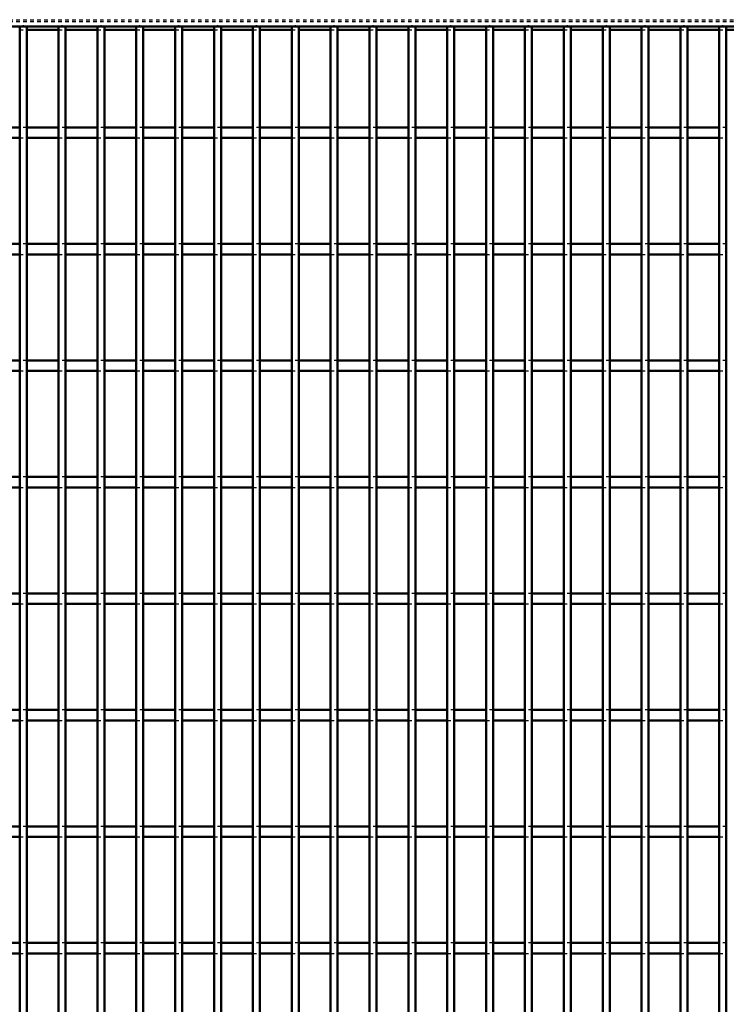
# Model space of a CAD drawing. Header units: millimetres. Extents: x -1015 to 606, y -500 to 954.
# Tile 32 of 36: x -1 to 201, y 217 to 499. Entities that reach past the tile are written whole.
import ezdxf

# ---------------------------------------------------------------- set-up
doc = ezdxf.new("R2010")
doc.units = ezdxf.units.MM
doc.linetypes.add('Dashed', pattern=[2, 1, -1])
for name, color, linetype, lineweight in [('2d ConnectionPoints', 7, 'Continuous', 50), ('AM_0', 7, 'Continuous', 50), ('AM_9', 6, 'Dashed', 25)]:
    doc.layers.add(name, color=color, linetype=linetype, lineweight=lineweight)

# ---------------------------------------------------------------- blocks, each defined once
blk = doc.blocks.new('56_uoerpp81ptu5uojywpl67w0cf________0_in_LPPX423303311311120010003500_4')
at = {"layer": 'AM_0'}
for p, q in [((-1, -497), (-1, 497)), ((1, 497), (-1, 497)), ((1, -497), (1, 497))]:
    blk.add_line(p, q, dxfattribs=at)
blk = doc.blocks.new('57_gvm1mjuqu3cnvbwqwsistt5ks________0_in_LPPX423303311311120010003500_4')
at = {"layer": 'AM_0'}
for p, q in [((10.11, -497), (10.11, 497)), ((12.11, 497), (10.11, 497)), ((12.11, -497), (12.11, 497))]:
    blk.add_line(p, q, dxfattribs=at)
blk = doc.blocks.new('58_kclb6s230ifr5e3gq41ciumvo________0_in_LPPX423303311311120010003500_4')
at = {"layer": 'AM_0'}
for p, q in [((21.22, -497), (21.22, 497)), ((23.22, 497), (21.22, 497)), ((23.22, -497), (23.22, 497))]:
    blk.add_line(p, q, dxfattribs=at)
blk = doc.blocks.new('59_9m8desiyjl9b5u0c3hhc4vgta________0_in_LPPX423303311311120010003500_4')
at = {"layer": 'AM_0'}
for p, q in [((32.33, -497), (32.33, 497)), ((34.33, 497), (32.33, 497)), ((34.33, -497), (34.33, 497))]:
    blk.add_line(p, q, dxfattribs=at)
blk = doc.blocks.new('60_0ws9tdhe1300vcd2jhsuzilxo________0_in_LPPX423303311311120010003500_4')
at = {"layer": 'AM_0'}
for p, q in [((43.44, -497), (43.44, 497)), ((45.44, 497), (43.44, 497)), ((45.44, -497), (45.44, 497))]:
    blk.add_line(p, q, dxfattribs=at)
blk = doc.blocks.new('61_7e2ougf6erd9epxibuwu57p3f________0_in_LPPX423303311311120010003500_4')
at = {"layer": 'AM_0'}
for p, q in [((54.55, -497), (54.55, 497)), ((56.55, 497), (54.55, 497)), ((56.55, -497), (56.55, 497))]:
    blk.add_line(p, q, dxfattribs=at)
blk = doc.blocks.new('62_j7pazp85qiwyb54dxf8vca25g________0_in_LPPX423303311311120010003500_4')
at = {"layer": 'AM_0'}
for p, q in [((65.66, -497), (65.66, 497)), ((67.66, 497), (65.66, 497)), ((67.66, -497), (67.66, 497))]:
    blk.add_line(p, q, dxfattribs=at)
blk = doc.blocks.new('63_m4329cs6i5uls6myivw9y4agn________0_in_LPPX423303311311120010003500_4')
at = {"layer": 'AM_0'}
for p, q in [((76.77, -497), (76.77, 497)), ((78.77, 497), (76.77, 497)), ((78.77, -497), (78.77, 497))]:
    blk.add_line(p, q, dxfattribs=at)
blk = doc.blocks.new('64_u7atix37ni8zf929omebf1moi________0_in_LPPX423303311311120010003500_4')
at = {"layer": 'AM_0'}
for p, q in [((87.88, -497), (87.88, 497)), ((89.88, 497), (87.88, 497)), ((89.88, -497), (89.88, 497))]:
    blk.add_line(p, q, dxfattribs=at)
blk = doc.blocks.new('65_zr0mignyubwktvem1t0wiz1cq________0_in_LPPX423303311311120010003500_4')
at = {"layer": 'AM_0'}
for p, q in [((98.99, -497), (98.99, 497)), ((100.99, 497), (98.99, 497)), ((100.99, -497), (100.99, 497))]:
    blk.add_line(p, q, dxfattribs=at)
blk = doc.blocks.new('66_3dmpc7u2wbqdyy9wiaiymqarm________0_in_LPPX423303311311120010003500_4')
at = {"layer": 'AM_0'}
for p, q in [((110.1, -497), (110.1, 497)), ((112.1, 497), (110.1, 497)), ((112.1, -497), (112.1, 497))]:
    blk.add_line(p, q, dxfattribs=at)
blk = doc.blocks.new('67_rr1tlcxzm94jnszt5ls4ppiva________0_in_LPPX423303311311120010003500_4')
at = {"layer": 'AM_0'}
for p, q in [((121.21, -497), (121.21, 497)), ((123.21, 497), (121.21, 497)), ((123.21, -497), (123.21, 497))]:
    blk.add_line(p, q, dxfattribs=at)
blk = doc.blocks.new('68_kql9dbql59dmrleba5n6et5jm________0_in_LPPX423303311311120010003500_4')
at = {"layer": 'AM_0'}
for p, q in [((132.32, -497), (132.32, 497)), ((134.32, 497), (132.32, 497)), ((134.32, -497), (134.32, 497))]:
    blk.add_line(p, q, dxfattribs=at)
blk = doc.blocks.new('69_80vpjhlj8lkz0ya49frndoopg________0_in_LPPX423303311311120010003500_4')
at = {"layer": 'AM_0'}
for p, q in [((143.43, -497), (143.43, 497)), ((145.43, 497), (143.43, 497)), ((145.43, -497), (145.43, 497))]:
    blk.add_line(p, q, dxfattribs=at)
blk = doc.blocks.new('70_hesecd1q8q2goyt0jhctqt7cl________0_in_LPPX423303311311120010003500_4')
at = {"layer": 'AM_0'}
for p, q in [((154.54, -497), (154.54, 497)), ((156.54, 497), (154.54, 497)), ((156.54, -497), (156.54, 497))]:
    blk.add_line(p, q, dxfattribs=at)
blk = doc.blocks.new('71_36qro5rn18f7br01eiq4wylob________0_in_LPPX423303311311120010003500_4')
at = {"layer": 'AM_0'}
for p, q in [((165.65, -497), (165.65, 497)), ((167.65, 497), (165.65, 497)), ((167.65, -497), (167.65, 497))]:
    blk.add_line(p, q, dxfattribs=at)
blk = doc.blocks.new('72_9myhfhm7tipx94lnsnfmjha6i________0_in_LPPX423303311311120010003500_4')
at = {"layer": 'AM_0'}
for p, q in [((176.76, -497), (176.76, 497)), ((178.76, 497), (176.76, 497)), ((178.76, -497), (178.76, 497))]:
    blk.add_line(p, q, dxfattribs=at)
blk = doc.blocks.new('73_fdzqw3uieacxd76lbepec59bh________0_in_LPPX423303311311120010003500_4')
at = {"layer": 'AM_0'}
for p, q in [((187.87, -497), (187.87, 497)), ((189.87, 497), (187.87, 497)), ((189.87, -497), (189.87, 497))]:
    blk.add_line(p, q, dxfattribs=at)
blk = doc.blocks.new('74_fmniaq85g5sjz2q9opphip6gm________0_in_LPPX423303311311120010003500_4')
at = {"layer": 'AM_0'}
for p, q in [((198.98, -497), (198.98, 497)), ((200.98, 497), (198.98, 497)), ((200.98, -497), (200.98, 497))]:
    blk.add_line(p, q, dxfattribs=at)
blk = doc.blocks.new('110_6h7e8gucwl676vbmudb1dzevf________0_in_LPPX423303311311120010003500_4')
at = {"layer": 'AM_0'}
for p, q in [((-600, 497), (600, 497)), ((1, 496.05), (10.11, 496.05)), ((12.11, 496.05), (21.22, 496.05)), ((23.22, 496.05), (32.33, 496.05)), ((34.33, 496.05), (43.44, 496.05)), ((45.44, 496.05), (54.55, 496.05)), ((56.55, 496.05), (65.66, 496.05)), ((67.66, 496.05), (76.77, 496.05)), ((78.77, 496.05), (87.88, 496.05)), ((89.88, 496.05), (98.99, 496.05)), ((100.99, 496.05), (110.1, 496.05)), ((112.1, 496.05), (121.21, 496.05)), ((123.21, 496.05), (132.32, 496.05)), ((134.32, 496.05), (143.43, 496.05)), ((145.43, 496.05), (154.54, 496.05)), ((156.54, 496.05), (165.65, 496.05)), ((167.65, 496.05), (176.76, 496.05)), ((178.76, 496.05), (187.87, 496.05)), ((189.87, 496.05), (198.98, 496.05)), ((200.98, 496.05), (210.09, 496.05))]:
    blk.add_line(p, q, dxfattribs=at)
at = {"layer": 'AM_9'}
for p, q in [((-600, 498.92), (600, 498.92)), ((-600, 498.4), (600, 498.4)), ((-1, 496.05), (1, 496.05)), ((10.11, 496.05), (12.11, 496.05)), ((21.22, 496.05), (23.22, 496.05)), ((32.33, 496.05), (34.33, 496.05)), ((43.44, 496.05), (45.44, 496.05)), ((54.55, 496.05), (56.55, 496.05)), ((65.66, 496.05), (67.66, 496.05)), ((76.77, 496.05), (78.77, 496.05)), ((87.88, 496.05), (89.88, 496.05)), ((98.99, 496.05), (100.99, 496.05)), ((110.1, 496.05), (112.1, 496.05)), ((121.21, 496.05), (123.21, 496.05)), ((132.32, 496.05), (134.32, 496.05)), ((143.43, 496.05), (145.43, 496.05)), ((154.54, 496.05), (156.54, 496.05)), ((165.65, 496.05), (167.65, 496.05)), ((176.76, 496.05), (178.76, 496.05)), ((187.87, 496.05), (189.87, 496.05)), ((198.98, 496.05), (200.98, 496.05))]:
    blk.add_line(p, q, dxfattribs=at)
blk = doc.blocks.new('132_t5m900pslvsfrv9xqkhnjjhzg________0_in_LPPX423303311311120010003500_4')
at = {"layer": 'AM_0'}
for p, q in [((-1, 234.81), (-10.11, 234.81)), ((-1, 234.81), (-1, 231.81)), ((1, 231.81), (1, 234.81)), ((10.11, 234.81), (1, 234.81)), ((10.11, 234.81), (10.11, 231.81)), ((12.11, 231.81), (12.11, 234.81)), ((21.22, 234.81), (12.11, 234.81)), ((21.22, 234.81), (21.22, 231.81)), ((23.22, 231.81), (23.22, 234.81)), ((32.33, 234.81), (23.22, 234.81)), ((32.33, 234.81), (32.33, 231.81)), ((34.33, 231.81), (34.33, 234.81)), ((43.44, 234.81), (34.33, 234.81)), ((43.44, 234.81), (43.44, 231.81)), ((45.44, 231.81), (45.44, 234.81)), ((54.55, 234.81), (45.44, 234.81)), ((54.55, 234.81), (54.55, 231.81)), ((56.55, 231.81), (56.55, 234.81)), ((65.66, 234.81), (56.55, 234.81)), ((65.66, 234.81), (65.66, 231.81)), ((67.66, 231.81), (67.66, 234.81)), ((76.77, 234.81), (67.66, 234.81)), ((76.77, 234.81), (76.77, 231.81)), ((78.77, 231.81), (78.77, 234.81)), ((87.88, 234.81), (78.77, 234.81)), ((87.88, 234.81), (87.88, 231.81)), ((89.88, 231.81), (89.88, 234.81)), ((98.99, 234.81), (89.88, 234.81)), ((98.99, 234.81), (98.99, 231.81)), ((100.99, 231.81), (100.99, 234.81)), ((110.1, 234.81), (100.99, 234.81)), ((110.1, 234.81), (110.1, 231.81)), ((112.1, 231.81), (112.1, 234.81)), ((121.21, 234.81), (112.1, 234.81)), ((121.21, 234.81), (121.21, 231.81)), ((123.21, 231.81), (123.21, 234.81)), ((132.32, 234.81), (123.21, 234.81)), ((132.32, 234.81), (132.32, 231.81)), ((134.32, 231.81), (134.32, 234.81)), ((143.43, 234.81), (134.32, 234.81)), ((143.43, 234.81), (143.43, 231.81)), ((145.43, 231.81), (145.43, 234.81)), ((154.54, 234.81), (145.43, 234.81)), ((154.54, 234.81), (154.54, 231.81)), ((156.54, 231.81), (156.54, 234.81)), ((165.65, 234.81), (156.54, 234.81)), ((165.65, 234.81), (165.65, 231.81)), ((167.65, 231.81), (167.65, 234.81)), ((176.76, 234.81), (167.65, 234.81)), ((176.76, 234.81), (176.76, 231.81)), ((178.76, 231.81), (178.76, 234.81)), ((187.87, 234.81), (178.76, 234.81)), ((187.87, 234.81), (187.87, 231.81)), ((189.87, 231.81), (189.87, 234.81)), ((198.98, 234.81), (189.87, 234.81)), ((198.98, 234.81), (198.98, 231.81)), ((-1, 231.81), (-10.11, 231.81)), ((10.11, 231.81), (1, 231.81)), ((21.22, 231.81), (12.11, 231.81)), ((32.33, 231.81), (23.22, 231.81)), ((43.44, 231.81), (34.33, 231.81)), ((54.55, 231.81), (45.44, 231.81)), ((65.66, 231.81), (56.55, 231.81)), ((76.77, 231.81), (67.66, 231.81)), ((87.88, 231.81), (78.77, 231.81)), ((98.99, 231.81), (89.88, 231.81)), ((110.1, 231.81), (100.99, 231.81)), ((121.21, 231.81), (112.1, 231.81)), ((132.32, 231.81), (123.21, 231.81)), ((143.43, 231.81), (134.32, 231.81)), ((154.54, 231.81), (145.43, 231.81)), ((165.65, 231.81), (156.54, 231.81)), ((176.76, 231.81), (167.65, 231.81)), ((187.87, 231.81), (178.76, 231.81)), ((198.98, 231.81), (189.87, 231.81))]:
    blk.add_line(p, q, dxfattribs=at)
at = {"layer": 'AM_9'}
for p, q in [((1, 234.81), (-1, 234.81)), ((12.11, 234.81), (10.11, 234.81)), ((23.22, 234.81), (21.22, 234.81)), ((34.33, 234.81), (32.33, 234.81)), ((45.44, 234.81), (43.44, 234.81)), ((56.55, 234.81), (54.55, 234.81)), ((67.66, 234.81), (65.66, 234.81)), ((78.77, 234.81), (76.77, 234.81)), ((89.88, 234.81), (87.88, 234.81)), ((100.99, 234.81), (98.99, 234.81)), ((112.1, 234.81), (110.1, 234.81)), ((123.21, 234.81), (121.21, 234.81)), ((134.32, 234.81), (132.32, 234.81)), ((145.43, 234.81), (143.43, 234.81)), ((156.54, 234.81), (154.54, 234.81)), ((167.65, 234.81), (165.65, 234.81)), ((178.76, 234.81), (176.76, 234.81)), ((189.87, 234.81), (187.87, 234.81)), ((200.98, 234.81), (198.98, 234.81)), ((-1, 231.81), (1, 231.81)), ((10.11, 231.81), (12.11, 231.81)), ((21.22, 231.81), (23.22, 231.81)), ((32.33, 231.81), (34.33, 231.81)), ((43.44, 231.81), (45.44, 231.81)), ((54.55, 231.81), (56.55, 231.81)), ((65.66, 231.81), (67.66, 231.81)), ((76.77, 231.81), (78.77, 231.81)), ((87.88, 231.81), (89.88, 231.81)), ((98.99, 231.81), (100.99, 231.81)), ((110.1, 231.81), (112.1, 231.81)), ((121.21, 231.81), (123.21, 231.81)), ((132.32, 231.81), (134.32, 231.81)), ((143.43, 231.81), (145.43, 231.81)), ((154.54, 231.81), (156.54, 231.81)), ((165.65, 231.81), (167.65, 231.81)), ((176.76, 231.81), (178.76, 231.81)), ((187.87, 231.81), (189.87, 231.81)), ((198.98, 231.81), (200.98, 231.81))]:
    blk.add_line(p, q, dxfattribs=at)
blk = doc.blocks.new('133_om8j1nabhx9o8puc4uatidzwa________0_in_LPPX423303311311120010003500_4')
at = {"layer": 'AM_0'}
for p, q in [((-1, 268.14), (-10.11, 268.14)), ((-1, 268.14), (-1, 265.14)), ((1, 265.14), (1, 268.14)), ((10.11, 268.14), (1, 268.14)), ((10.11, 268.14), (10.11, 265.14)), ((12.11, 265.14), (12.11, 268.14)), ((21.22, 268.14), (12.11, 268.14)), ((21.22, 268.14), (21.22, 265.14)), ((23.22, 265.14), (23.22, 268.14)), ((32.33, 268.14), (23.22, 268.14)), ((32.33, 268.14), (32.33, 265.14)), ((34.33, 265.14), (34.33, 268.14)), ((43.44, 268.14), (34.33, 268.14)), ((43.44, 268.14), (43.44, 265.14)), ((45.44, 265.14), (45.44, 268.14)), ((54.55, 268.14), (45.44, 268.14)), ((54.55, 268.14), (54.55, 265.14)), ((56.55, 265.14), (56.55, 268.14)), ((65.66, 268.14), (56.55, 268.14)), ((65.66, 268.14), (65.66, 265.14)), ((67.66, 265.14), (67.66, 268.14)), ((76.77, 268.14), (67.66, 268.14)), ((76.77, 268.14), (76.77, 265.14)), ((78.77, 265.14), (78.77, 268.14)), ((87.88, 268.14), (78.77, 268.14)), ((87.88, 268.14), (87.88, 265.14)), ((89.88, 265.14), (89.88, 268.14)), ((98.99, 268.14), (89.88, 268.14)), ((98.99, 268.14), (98.99, 265.14)), ((100.99, 265.14), (100.99, 268.14)), ((110.1, 268.14), (100.99, 268.14)), ((110.1, 268.14), (110.1, 265.14)), ((112.1, 265.14), (112.1, 268.14)), ((121.21, 268.14), (112.1, 268.14)), ((121.21, 268.14), (121.21, 265.14)), ((123.21, 265.14), (123.21, 268.14)), ((132.32, 268.14), (123.21, 268.14)), ((132.32, 268.14), (132.32, 265.14)), ((134.32, 265.14), (134.32, 268.14)), ((143.43, 268.14), (134.32, 268.14)), ((143.43, 268.14), (143.43, 265.14)), ((145.43, 265.14), (145.43, 268.14)), ((154.54, 268.14), (145.43, 268.14)), ((154.54, 268.14), (154.54, 265.14)), ((156.54, 265.14), (156.54, 268.14)), ((165.65, 268.14), (156.54, 268.14)), ((165.65, 268.14), (165.65, 265.14)), ((167.65, 265.14), (167.65, 268.14)), ((176.76, 268.14), (167.65, 268.14)), ((176.76, 268.14), (176.76, 265.14)), ((178.76, 265.14), (178.76, 268.14)), ((187.87, 268.14), (178.76, 268.14)), ((187.87, 268.14), (187.87, 265.14)), ((189.87, 265.14), (189.87, 268.14)), ((198.98, 268.14), (189.87, 268.14)), ((198.98, 268.14), (198.98, 265.14)), ((-1, 265.14), (-10.11, 265.14)), ((10.11, 265.14), (1, 265.14)), ((21.22, 265.14), (12.11, 265.14)), ((32.33, 265.14), (23.22, 265.14)), ((43.44, 265.14), (34.33, 265.14)), ((54.55, 265.14), (45.44, 265.14)), ((65.66, 265.14), (56.55, 265.14)), ((76.77, 265.14), (67.66, 265.14)), ((87.88, 265.14), (78.77, 265.14)), ((98.99, 265.14), (89.88, 265.14)), ((110.1, 265.14), (100.99, 265.14)), ((121.21, 265.14), (112.1, 265.14)), ((132.32, 265.14), (123.21, 265.14)), ((143.43, 265.14), (134.32, 265.14)), ((154.54, 265.14), (145.43, 265.14)), ((165.65, 265.14), (156.54, 265.14)), ((176.76, 265.14), (167.65, 265.14)), ((187.87, 265.14), (178.76, 265.14)), ((198.98, 265.14), (189.87, 265.14))]:
    blk.add_line(p, q, dxfattribs=at)
at = {"layer": 'AM_9'}
for p, q in [((1, 268.14), (-1, 268.14)), ((12.11, 268.14), (10.11, 268.14)), ((23.22, 268.14), (21.22, 268.14)), ((34.33, 268.14), (32.33, 268.14)), ((45.44, 268.14), (43.44, 268.14)), ((56.55, 268.14), (54.55, 268.14)), ((67.66, 268.14), (65.66, 268.14)), ((78.77, 268.14), (76.77, 268.14)), ((89.88, 268.14), (87.88, 268.14)), ((100.99, 268.14), (98.99, 268.14)), ((112.1, 268.14), (110.1, 268.14)), ((123.21, 268.14), (121.21, 268.14)), ((134.32, 268.14), (132.32, 268.14)), ((145.43, 268.14), (143.43, 268.14)), ((156.54, 268.14), (154.54, 268.14)), ((167.65, 268.14), (165.65, 268.14)), ((178.76, 268.14), (176.76, 268.14)), ((189.87, 268.14), (187.87, 268.14)), ((200.98, 268.14), (198.98, 268.14)), ((-1, 265.14), (1, 265.14)), ((10.11, 265.14), (12.11, 265.14)), ((21.22, 265.14), (23.22, 265.14)), ((32.33, 265.14), (34.33, 265.14)), ((43.44, 265.14), (45.44, 265.14)), ((54.55, 265.14), (56.55, 265.14)), ((65.66, 265.14), (67.66, 265.14)), ((76.77, 265.14), (78.77, 265.14)), ((87.88, 265.14), (89.88, 265.14)), ((98.99, 265.14), (100.99, 265.14)), ((110.1, 265.14), (112.1, 265.14)), ((121.21, 265.14), (123.21, 265.14)), ((132.32, 265.14), (134.32, 265.14)), ((143.43, 265.14), (145.43, 265.14)), ((154.54, 265.14), (156.54, 265.14)), ((165.65, 265.14), (167.65, 265.14)), ((176.76, 265.14), (178.76, 265.14)), ((187.87, 265.14), (189.87, 265.14)), ((198.98, 265.14), (200.98, 265.14))]:
    blk.add_line(p, q, dxfattribs=at)
blk = doc.blocks.new('134_qv0j9e2ihvjaks4i39dz2uxjb________0_in_LPPX423303311311120010003500_4')
at = {"layer": 'AM_0'}
for p, q in [((-1, 301.47), (-10.11, 301.47)), ((-1, 301.47), (-1, 298.47)), ((1, 298.47), (1, 301.47)), ((10.11, 301.47), (1, 301.47)), ((10.11, 301.47), (10.11, 298.47)), ((12.11, 298.47), (12.11, 301.47)), ((21.22, 301.47), (12.11, 301.47)), ((21.22, 301.47), (21.22, 298.47)), ((23.22, 298.47), (23.22, 301.47)), ((32.33, 301.47), (23.22, 301.47)), ((32.33, 301.47), (32.33, 298.47)), ((34.33, 298.47), (34.33, 301.47)), ((43.44, 301.47), (34.33, 301.47)), ((43.44, 301.47), (43.44, 298.47)), ((45.44, 298.47), (45.44, 301.47)), ((54.55, 301.47), (45.44, 301.47)), ((54.55, 301.47), (54.55, 298.47)), ((56.55, 298.47), (56.55, 301.47)), ((65.66, 301.47), (56.55, 301.47)), ((65.66, 301.47), (65.66, 298.47)), ((67.66, 298.47), (67.66, 301.47)), ((76.77, 301.47), (67.66, 301.47)), ((76.77, 301.47), (76.77, 298.47)), ((78.77, 298.47), (78.77, 301.47)), ((87.88, 301.47), (78.77, 301.47)), ((87.88, 301.47), (87.88, 298.47)), ((89.88, 298.47), (89.88, 301.47)), ((98.99, 301.47), (89.88, 301.47)), ((98.99, 301.47), (98.99, 298.47)), ((100.99, 298.47), (100.99, 301.47)), ((110.1, 301.47), (100.99, 301.47)), ((110.1, 301.47), (110.1, 298.47)), ((112.1, 298.47), (112.1, 301.47)), ((121.21, 301.47), (112.1, 301.47)), ((121.21, 301.47), (121.21, 298.47)), ((123.21, 298.47), (123.21, 301.47)), ((132.32, 301.47), (123.21, 301.47)), ((132.32, 301.47), (132.32, 298.47)), ((134.32, 298.47), (134.32, 301.47)), ((143.43, 301.47), (134.32, 301.47)), ((143.43, 301.47), (143.43, 298.47)), ((145.43, 298.47), (145.43, 301.47)), ((154.54, 301.47), (145.43, 301.47)), ((154.54, 301.47), (154.54, 298.47)), ((156.54, 298.47), (156.54, 301.47)), ((165.65, 301.47), (156.54, 301.47)), ((165.65, 301.47), (165.65, 298.47)), ((167.65, 298.47), (167.65, 301.47)), ((176.76, 301.47), (167.65, 301.47)), ((176.76, 301.47), (176.76, 298.47)), ((178.76, 298.47), (178.76, 301.47)), ((187.87, 301.47), (178.76, 301.47)), ((187.87, 301.47), (187.87, 298.47)), ((189.87, 298.47), (189.87, 301.47)), ((198.98, 301.47), (189.87, 301.47)), ((198.98, 301.47), (198.98, 298.47)), ((-1, 298.47), (-10.11, 298.47)), ((10.11, 298.47), (1, 298.47)), ((21.22, 298.47), (12.11, 298.47)), ((32.33, 298.47), (23.22, 298.47)), ((43.44, 298.47), (34.33, 298.47)), ((54.55, 298.47), (45.44, 298.47)), ((65.66, 298.47), (56.55, 298.47)), ((76.77, 298.47), (67.66, 298.47)), ((87.88, 298.47), (78.77, 298.47)), ((98.99, 298.47), (89.88, 298.47)), ((110.1, 298.47), (100.99, 298.47)), ((121.21, 298.47), (112.1, 298.47)), ((132.32, 298.47), (123.21, 298.47)), ((143.43, 298.47), (134.32, 298.47)), ((154.54, 298.47), (145.43, 298.47)), ((165.65, 298.47), (156.54, 298.47)), ((176.76, 298.47), (167.65, 298.47)), ((187.87, 298.47), (178.76, 298.47)), ((198.98, 298.47), (189.87, 298.47))]:
    blk.add_line(p, q, dxfattribs=at)
at = {"layer": 'AM_9'}
for p, q in [((1, 301.47), (-1, 301.47)), ((12.11, 301.47), (10.11, 301.47)), ((23.22, 301.47), (21.22, 301.47)), ((34.33, 301.47), (32.33, 301.47)), ((45.44, 301.47), (43.44, 301.47)), ((56.55, 301.47), (54.55, 301.47)), ((67.66, 301.47), (65.66, 301.47)), ((78.77, 301.47), (76.77, 301.47)), ((89.88, 301.47), (87.88, 301.47)), ((100.99, 301.47), (98.99, 301.47)), ((112.1, 301.47), (110.1, 301.47)), ((123.21, 301.47), (121.21, 301.47)), ((134.32, 301.47), (132.32, 301.47)), ((145.43, 301.47), (143.43, 301.47)), ((156.54, 301.47), (154.54, 301.47)), ((167.65, 301.47), (165.65, 301.47)), ((178.76, 301.47), (176.76, 301.47)), ((189.87, 301.47), (187.87, 301.47)), ((200.98, 301.47), (198.98, 301.47)), ((-1, 298.47), (1, 298.47)), ((10.11, 298.47), (12.11, 298.47)), ((21.22, 298.47), (23.22, 298.47)), ((32.33, 298.47), (34.33, 298.47)), ((43.44, 298.47), (45.44, 298.47)), ((54.55, 298.47), (56.55, 298.47)), ((65.66, 298.47), (67.66, 298.47)), ((76.77, 298.47), (78.77, 298.47)), ((87.88, 298.47), (89.88, 298.47)), ((98.99, 298.47), (100.99, 298.47)), ((110.1, 298.47), (112.1, 298.47)), ((121.21, 298.47), (123.21, 298.47)), ((132.32, 298.47), (134.32, 298.47)), ((143.43, 298.47), (145.43, 298.47)), ((154.54, 298.47), (156.54, 298.47)), ((165.65, 298.47), (167.65, 298.47)), ((176.76, 298.47), (178.76, 298.47)), ((187.87, 298.47), (189.87, 298.47)), ((198.98, 298.47), (200.98, 298.47))]:
    blk.add_line(p, q, dxfattribs=at)
blk = doc.blocks.new('135_swulagx0fw6vh5uwmspuscnsm________0_in_LPPX423303311311120010003500_4')
at = {"layer": 'AM_0'}
for p, q in [((-1, 334.8), (-10.11, 334.8)), ((-1, 334.8), (-1, 331.8)), ((1, 331.8), (1, 334.8)), ((10.11, 334.8), (1, 334.8)), ((10.11, 334.8), (10.11, 331.8)), ((12.11, 331.8), (12.11, 334.8)), ((21.22, 334.8), (12.11, 334.8)), ((21.22, 334.8), (21.22, 331.8)), ((23.22, 331.8), (23.22, 334.8)), ((32.33, 334.8), (23.22, 334.8)), ((32.33, 334.8), (32.33, 331.8)), ((34.33, 331.8), (34.33, 334.8)), ((43.44, 334.8), (34.33, 334.8)), ((43.44, 334.8), (43.44, 331.8)), ((45.44, 331.8), (45.44, 334.8)), ((54.55, 334.8), (45.44, 334.8)), ((54.55, 334.8), (54.55, 331.8)), ((56.55, 331.8), (56.55, 334.8)), ((65.66, 334.8), (56.55, 334.8)), ((65.66, 334.8), (65.66, 331.8)), ((67.66, 331.8), (67.66, 334.8)), ((76.77, 334.8), (67.66, 334.8)), ((76.77, 334.8), (76.77, 331.8)), ((78.77, 331.8), (78.77, 334.8)), ((87.88, 334.8), (78.77, 334.8)), ((87.88, 334.8), (87.88, 331.8)), ((89.88, 331.8), (89.88, 334.8)), ((98.99, 334.8), (89.88, 334.8)), ((98.99, 334.8), (98.99, 331.8)), ((100.99, 331.8), (100.99, 334.8)), ((110.1, 334.8), (100.99, 334.8)), ((110.1, 334.8), (110.1, 331.8)), ((112.1, 331.8), (112.1, 334.8)), ((121.21, 334.8), (112.1, 334.8)), ((121.21, 334.8), (121.21, 331.8)), ((123.21, 331.8), (123.21, 334.8)), ((132.32, 334.8), (123.21, 334.8)), ((132.32, 334.8), (132.32, 331.8)), ((134.32, 331.8), (134.32, 334.8)), ((143.43, 334.8), (134.32, 334.8)), ((143.43, 334.8), (143.43, 331.8)), ((145.43, 331.8), (145.43, 334.8)), ((154.54, 334.8), (145.43, 334.8)), ((154.54, 334.8), (154.54, 331.8)), ((156.54, 331.8), (156.54, 334.8)), ((165.65, 334.8), (156.54, 334.8)), ((165.65, 334.8), (165.65, 331.8)), ((167.65, 331.8), (167.65, 334.8)), ((176.76, 334.8), (167.65, 334.8)), ((176.76, 334.8), (176.76, 331.8)), ((178.76, 331.8), (178.76, 334.8)), ((187.87, 334.8), (178.76, 334.8)), ((187.87, 334.8), (187.87, 331.8)), ((189.87, 331.8), (189.87, 334.8)), ((198.98, 334.8), (189.87, 334.8)), ((198.98, 334.8), (198.98, 331.8)), ((-1, 331.8), (-10.11, 331.8)), ((10.11, 331.8), (1, 331.8)), ((21.22, 331.8), (12.11, 331.8)), ((32.33, 331.8), (23.22, 331.8)), ((43.44, 331.8), (34.33, 331.8)), ((54.55, 331.8), (45.44, 331.8)), ((65.66, 331.8), (56.55, 331.8)), ((76.77, 331.8), (67.66, 331.8)), ((87.88, 331.8), (78.77, 331.8)), ((98.99, 331.8), (89.88, 331.8)), ((110.1, 331.8), (100.99, 331.8)), ((121.21, 331.8), (112.1, 331.8)), ((132.32, 331.8), (123.21, 331.8)), ((143.43, 331.8), (134.32, 331.8)), ((154.54, 331.8), (145.43, 331.8)), ((165.65, 331.8), (156.54, 331.8)), ((176.76, 331.8), (167.65, 331.8)), ((187.87, 331.8), (178.76, 331.8)), ((198.98, 331.8), (189.87, 331.8))]:
    blk.add_line(p, q, dxfattribs=at)
at = {"layer": 'AM_9'}
for p, q in [((1, 334.8), (-1, 334.8)), ((12.11, 334.8), (10.11, 334.8)), ((23.22, 334.8), (21.22, 334.8)), ((34.33, 334.8), (32.33, 334.8)), ((45.44, 334.8), (43.44, 334.8)), ((56.55, 334.8), (54.55, 334.8)), ((67.66, 334.8), (65.66, 334.8)), ((78.77, 334.8), (76.77, 334.8)), ((89.88, 334.8), (87.88, 334.8)), ((100.99, 334.8), (98.99, 334.8)), ((112.1, 334.8), (110.1, 334.8)), ((123.21, 334.8), (121.21, 334.8)), ((134.32, 334.8), (132.32, 334.8)), ((145.43, 334.8), (143.43, 334.8)), ((156.54, 334.8), (154.54, 334.8)), ((167.65, 334.8), (165.65, 334.8)), ((178.76, 334.8), (176.76, 334.8)), ((189.87, 334.8), (187.87, 334.8)), ((200.98, 334.8), (198.98, 334.8)), ((-1, 331.8), (1, 331.8)), ((10.11, 331.8), (12.11, 331.8)), ((21.22, 331.8), (23.22, 331.8)), ((32.33, 331.8), (34.33, 331.8)), ((43.44, 331.8), (45.44, 331.8)), ((54.55, 331.8), (56.55, 331.8)), ((65.66, 331.8), (67.66, 331.8)), ((76.77, 331.8), (78.77, 331.8)), ((87.88, 331.8), (89.88, 331.8)), ((98.99, 331.8), (100.99, 331.8)), ((110.1, 331.8), (112.1, 331.8)), ((121.21, 331.8), (123.21, 331.8)), ((132.32, 331.8), (134.32, 331.8)), ((143.43, 331.8), (145.43, 331.8)), ((154.54, 331.8), (156.54, 331.8)), ((165.65, 331.8), (167.65, 331.8)), ((176.76, 331.8), (178.76, 331.8)), ((187.87, 331.8), (189.87, 331.8)), ((198.98, 331.8), (200.98, 331.8))]:
    blk.add_line(p, q, dxfattribs=at)
blk = doc.blocks.new('136_e7bcifoerh4p34fwaltjzomop________0_in_LPPX423303311311120010003500_4')
at = {"layer": 'AM_0'}
for p, q in [((-1, 368.13), (-10.11, 368.13)), ((-1, 368.13), (-1, 365.13)), ((1, 365.13), (1, 368.13)), ((10.11, 368.13), (1, 368.13)), ((10.11, 368.13), (10.11, 365.13)), ((12.11, 365.13), (12.11, 368.13)), ((21.22, 368.13), (12.11, 368.13)), ((21.22, 368.13), (21.22, 365.13)), ((23.22, 365.13), (23.22, 368.13)), ((32.33, 368.13), (23.22, 368.13)), ((32.33, 368.13), (32.33, 365.13)), ((34.33, 365.13), (34.33, 368.13)), ((43.44, 368.13), (34.33, 368.13)), ((43.44, 368.13), (43.44, 365.13)), ((45.44, 365.13), (45.44, 368.13)), ((54.55, 368.13), (45.44, 368.13)), ((54.55, 368.13), (54.55, 365.13)), ((56.55, 365.13), (56.55, 368.13)), ((65.66, 368.13), (56.55, 368.13)), ((65.66, 368.13), (65.66, 365.13)), ((67.66, 365.13), (67.66, 368.13)), ((76.77, 368.13), (67.66, 368.13)), ((76.77, 368.13), (76.77, 365.13)), ((78.77, 365.13), (78.77, 368.13)), ((87.88, 368.13), (78.77, 368.13)), ((87.88, 368.13), (87.88, 365.13)), ((89.88, 365.13), (89.88, 368.13)), ((98.99, 368.13), (89.88, 368.13)), ((98.99, 368.13), (98.99, 365.13)), ((100.99, 365.13), (100.99, 368.13)), ((110.1, 368.13), (100.99, 368.13)), ((110.1, 368.13), (110.1, 365.13)), ((112.1, 365.13), (112.1, 368.13)), ((121.21, 368.13), (112.1, 368.13)), ((121.21, 368.13), (121.21, 365.13)), ((123.21, 365.13), (123.21, 368.13)), ((132.32, 368.13), (123.21, 368.13)), ((132.32, 368.13), (132.32, 365.13)), ((134.32, 365.13), (134.32, 368.13)), ((143.43, 368.13), (134.32, 368.13)), ((143.43, 368.13), (143.43, 365.13)), ((145.43, 365.13), (145.43, 368.13)), ((154.54, 368.13), (145.43, 368.13)), ((154.54, 368.13), (154.54, 365.13)), ((156.54, 365.13), (156.54, 368.13)), ((165.65, 368.13), (156.54, 368.13)), ((165.65, 368.13), (165.65, 365.13)), ((167.65, 365.13), (167.65, 368.13)), ((176.76, 368.13), (167.65, 368.13)), ((176.76, 368.13), (176.76, 365.13)), ((178.76, 365.13), (178.76, 368.13)), ((187.87, 368.13), (178.76, 368.13)), ((187.87, 368.13), (187.87, 365.13)), ((189.87, 365.13), (189.87, 368.13)), ((198.98, 368.13), (189.87, 368.13)), ((198.98, 368.13), (198.98, 365.13)), ((-1, 365.13), (-10.11, 365.13)), ((10.11, 365.13), (1, 365.13)), ((21.22, 365.13), (12.11, 365.13)), ((32.33, 365.13), (23.22, 365.13)), ((43.44, 365.13), (34.33, 365.13)), ((54.55, 365.13), (45.44, 365.13)), ((65.66, 365.13), (56.55, 365.13)), ((76.77, 365.13), (67.66, 365.13)), ((87.88, 365.13), (78.77, 365.13)), ((98.99, 365.13), (89.88, 365.13)), ((110.1, 365.13), (100.99, 365.13)), ((121.21, 365.13), (112.1, 365.13)), ((132.32, 365.13), (123.21, 365.13)), ((143.43, 365.13), (134.32, 365.13)), ((154.54, 365.13), (145.43, 365.13)), ((165.65, 365.13), (156.54, 365.13)), ((176.76, 365.13), (167.65, 365.13)), ((187.87, 365.13), (178.76, 365.13)), ((198.98, 365.13), (189.87, 365.13))]:
    blk.add_line(p, q, dxfattribs=at)
at = {"layer": 'AM_9'}
for p, q in [((1, 368.13), (-1, 368.13)), ((12.11, 368.13), (10.11, 368.13)), ((23.22, 368.13), (21.22, 368.13)), ((34.33, 368.13), (32.33, 368.13)), ((45.44, 368.13), (43.44, 368.13)), ((56.55, 368.13), (54.55, 368.13)), ((67.66, 368.13), (65.66, 368.13)), ((78.77, 368.13), (76.77, 368.13)), ((89.88, 368.13), (87.88, 368.13)), ((100.99, 368.13), (98.99, 368.13)), ((112.1, 368.13), (110.1, 368.13)), ((123.21, 368.13), (121.21, 368.13)), ((134.32, 368.13), (132.32, 368.13)), ((145.43, 368.13), (143.43, 368.13)), ((156.54, 368.13), (154.54, 368.13)), ((167.65, 368.13), (165.65, 368.13)), ((178.76, 368.13), (176.76, 368.13)), ((189.87, 368.13), (187.87, 368.13)), ((200.98, 368.13), (198.98, 368.13)), ((-1, 365.13), (1, 365.13)), ((10.11, 365.13), (12.11, 365.13)), ((21.22, 365.13), (23.22, 365.13)), ((32.33, 365.13), (34.33, 365.13)), ((43.44, 365.13), (45.44, 365.13)), ((54.55, 365.13), (56.55, 365.13)), ((65.66, 365.13), (67.66, 365.13)), ((76.77, 365.13), (78.77, 365.13)), ((87.88, 365.13), (89.88, 365.13)), ((98.99, 365.13), (100.99, 365.13)), ((110.1, 365.13), (112.1, 365.13)), ((121.21, 365.13), (123.21, 365.13)), ((132.32, 365.13), (134.32, 365.13)), ((143.43, 365.13), (145.43, 365.13)), ((154.54, 365.13), (156.54, 365.13)), ((165.65, 365.13), (167.65, 365.13)), ((176.76, 365.13), (178.76, 365.13)), ((187.87, 365.13), (189.87, 365.13)), ((198.98, 365.13), (200.98, 365.13))]:
    blk.add_line(p, q, dxfattribs=at)
blk = doc.blocks.new('137_yitqijr72h7j62u7ksfosbiqf________0_in_LPPX423303311311120010003500_4')
at = {"layer": 'AM_0'}
for p, q in [((-1, 401.46), (-10.11, 401.46)), ((-1, 401.46), (-1, 398.46)), ((1, 398.46), (1, 401.46)), ((10.11, 401.46), (1, 401.46)), ((10.11, 401.46), (10.11, 398.46)), ((12.11, 398.46), (12.11, 401.46)), ((21.22, 401.46), (12.11, 401.46)), ((21.22, 401.46), (21.22, 398.46)), ((23.22, 398.46), (23.22, 401.46)), ((32.33, 401.46), (23.22, 401.46)), ((32.33, 401.46), (32.33, 398.46)), ((34.33, 398.46), (34.33, 401.46)), ((43.44, 401.46), (34.33, 401.46)), ((43.44, 401.46), (43.44, 398.46)), ((45.44, 398.46), (45.44, 401.46)), ((54.55, 401.46), (45.44, 401.46)), ((54.55, 401.46), (54.55, 398.46)), ((56.55, 398.46), (56.55, 401.46)), ((65.66, 401.46), (56.55, 401.46)), ((65.66, 401.46), (65.66, 398.46)), ((67.66, 398.46), (67.66, 401.46)), ((76.77, 401.46), (67.66, 401.46)), ((76.77, 401.46), (76.77, 398.46)), ((78.77, 398.46), (78.77, 401.46)), ((87.88, 401.46), (78.77, 401.46)), ((87.88, 401.46), (87.88, 398.46)), ((89.88, 398.46), (89.88, 401.46)), ((98.99, 401.46), (89.88, 401.46)), ((98.99, 401.46), (98.99, 398.46)), ((100.99, 398.46), (100.99, 401.46)), ((110.1, 401.46), (100.99, 401.46)), ((110.1, 401.46), (110.1, 398.46)), ((112.1, 398.46), (112.1, 401.46)), ((121.21, 401.46), (112.1, 401.46)), ((121.21, 401.46), (121.21, 398.46)), ((123.21, 398.46), (123.21, 401.46)), ((132.32, 401.46), (123.21, 401.46)), ((132.32, 401.46), (132.32, 398.46)), ((134.32, 398.46), (134.32, 401.46)), ((143.43, 401.46), (134.32, 401.46)), ((143.43, 401.46), (143.43, 398.46)), ((145.43, 398.46), (145.43, 401.46)), ((154.54, 401.46), (145.43, 401.46)), ((154.54, 401.46), (154.54, 398.46)), ((156.54, 398.46), (156.54, 401.46)), ((165.65, 401.46), (156.54, 401.46)), ((165.65, 401.46), (165.65, 398.46)), ((167.65, 398.46), (167.65, 401.46)), ((176.76, 401.46), (167.65, 401.46)), ((176.76, 401.46), (176.76, 398.46)), ((178.76, 398.46), (178.76, 401.46)), ((187.87, 401.46), (178.76, 401.46)), ((187.87, 401.46), (187.87, 398.46)), ((189.87, 398.46), (189.87, 401.46)), ((198.98, 401.46), (189.87, 401.46)), ((198.98, 401.46), (198.98, 398.46)), ((-1, 398.46), (-10.11, 398.46)), ((10.11, 398.46), (1, 398.46)), ((21.22, 398.46), (12.11, 398.46)), ((32.33, 398.46), (23.22, 398.46)), ((43.44, 398.46), (34.33, 398.46)), ((54.55, 398.46), (45.44, 398.46)), ((65.66, 398.46), (56.55, 398.46)), ((76.77, 398.46), (67.66, 398.46)), ((87.88, 398.46), (78.77, 398.46)), ((98.99, 398.46), (89.88, 398.46)), ((110.1, 398.46), (100.99, 398.46)), ((121.21, 398.46), (112.1, 398.46)), ((132.32, 398.46), (123.21, 398.46)), ((143.43, 398.46), (134.32, 398.46)), ((154.54, 398.46), (145.43, 398.46)), ((165.65, 398.46), (156.54, 398.46)), ((176.76, 398.46), (167.65, 398.46)), ((187.87, 398.46), (178.76, 398.46)), ((198.98, 398.46), (189.87, 398.46))]:
    blk.add_line(p, q, dxfattribs=at)
at = {"layer": 'AM_9'}
for p, q in [((1, 401.46), (-1, 401.46)), ((12.11, 401.46), (10.11, 401.46)), ((23.22, 401.46), (21.22, 401.46)), ((34.33, 401.46), (32.33, 401.46)), ((45.44, 401.46), (43.44, 401.46)), ((56.55, 401.46), (54.55, 401.46)), ((67.66, 401.46), (65.66, 401.46)), ((78.77, 401.46), (76.77, 401.46)), ((89.88, 401.46), (87.88, 401.46)), ((100.99, 401.46), (98.99, 401.46)), ((112.1, 401.46), (110.1, 401.46)), ((123.21, 401.46), (121.21, 401.46)), ((134.32, 401.46), (132.32, 401.46)), ((145.43, 401.46), (143.43, 401.46)), ((156.54, 401.46), (154.54, 401.46)), ((167.65, 401.46), (165.65, 401.46)), ((178.76, 401.46), (176.76, 401.46)), ((189.87, 401.46), (187.87, 401.46)), ((200.98, 401.46), (198.98, 401.46)), ((-1, 398.46), (1, 398.46)), ((10.11, 398.46), (12.11, 398.46)), ((21.22, 398.46), (23.22, 398.46)), ((32.33, 398.46), (34.33, 398.46)), ((43.44, 398.46), (45.44, 398.46)), ((54.55, 398.46), (56.55, 398.46)), ((65.66, 398.46), (67.66, 398.46)), ((76.77, 398.46), (78.77, 398.46)), ((87.88, 398.46), (89.88, 398.46)), ((98.99, 398.46), (100.99, 398.46)), ((110.1, 398.46), (112.1, 398.46)), ((121.21, 398.46), (123.21, 398.46)), ((132.32, 398.46), (134.32, 398.46)), ((143.43, 398.46), (145.43, 398.46)), ((154.54, 398.46), (156.54, 398.46)), ((165.65, 398.46), (167.65, 398.46)), ((176.76, 398.46), (178.76, 398.46)), ((187.87, 398.46), (189.87, 398.46)), ((198.98, 398.46), (200.98, 398.46))]:
    blk.add_line(p, q, dxfattribs=at)
blk = doc.blocks.new('138_lggdybib2qbc191y3pzyy7tvf________0_in_LPPX423303311311120010003500_4')
at = {"layer": 'AM_0'}
for p, q in [((-1, 434.79), (-10.11, 434.79)), ((-1, 434.79), (-1, 431.79)), ((1, 431.79), (1, 434.79)), ((10.11, 434.79), (1, 434.79)), ((10.11, 434.79), (10.11, 431.79)), ((12.11, 431.79), (12.11, 434.79)), ((21.22, 434.79), (12.11, 434.79)), ((21.22, 434.79), (21.22, 431.79)), ((23.22, 431.79), (23.22, 434.79)), ((32.33, 434.79), (23.22, 434.79)), ((32.33, 434.79), (32.33, 431.79)), ((34.33, 431.79), (34.33, 434.79)), ((43.44, 434.79), (34.33, 434.79)), ((43.44, 434.79), (43.44, 431.79)), ((45.44, 431.79), (45.44, 434.79)), ((54.55, 434.79), (45.44, 434.79)), ((54.55, 434.79), (54.55, 431.79)), ((56.55, 431.79), (56.55, 434.79)), ((65.66, 434.79), (56.55, 434.79)), ((65.66, 434.79), (65.66, 431.79)), ((67.66, 431.79), (67.66, 434.79)), ((76.77, 434.79), (67.66, 434.79)), ((76.77, 434.79), (76.77, 431.79)), ((78.77, 431.79), (78.77, 434.79)), ((87.88, 434.79), (78.77, 434.79)), ((87.88, 434.79), (87.88, 431.79)), ((89.88, 431.79), (89.88, 434.79)), ((98.99, 434.79), (89.88, 434.79)), ((98.99, 434.79), (98.99, 431.79)), ((100.99, 431.79), (100.99, 434.79)), ((110.1, 434.79), (100.99, 434.79)), ((110.1, 434.79), (110.1, 431.79)), ((112.1, 431.79), (112.1, 434.79)), ((121.21, 434.79), (112.1, 434.79)), ((121.21, 434.79), (121.21, 431.79)), ((123.21, 431.79), (123.21, 434.79)), ((132.32, 434.79), (123.21, 434.79)), ((132.32, 434.79), (132.32, 431.79)), ((134.32, 431.79), (134.32, 434.79)), ((143.43, 434.79), (134.32, 434.79)), ((143.43, 434.79), (143.43, 431.79)), ((145.43, 431.79), (145.43, 434.79)), ((154.54, 434.79), (145.43, 434.79)), ((154.54, 434.79), (154.54, 431.79)), ((156.54, 431.79), (156.54, 434.79)), ((165.65, 434.79), (156.54, 434.79)), ((165.65, 434.79), (165.65, 431.79)), ((167.65, 431.79), (167.65, 434.79)), ((176.76, 434.79), (167.65, 434.79)), ((176.76, 434.79), (176.76, 431.79)), ((178.76, 431.79), (178.76, 434.79)), ((187.87, 434.79), (178.76, 434.79)), ((187.87, 434.79), (187.87, 431.79)), ((189.87, 431.79), (189.87, 434.79)), ((198.98, 434.79), (189.87, 434.79)), ((198.98, 434.79), (198.98, 431.79)), ((-1, 431.79), (-10.11, 431.79)), ((10.11, 431.79), (1, 431.79)), ((21.22, 431.79), (12.11, 431.79)), ((32.33, 431.79), (23.22, 431.79)), ((43.44, 431.79), (34.33, 431.79)), ((54.55, 431.79), (45.44, 431.79)), ((65.66, 431.79), (56.55, 431.79)), ((76.77, 431.79), (67.66, 431.79)), ((87.88, 431.79), (78.77, 431.79)), ((98.99, 431.79), (89.88, 431.79)), ((110.1, 431.79), (100.99, 431.79)), ((121.21, 431.79), (112.1, 431.79)), ((132.32, 431.79), (123.21, 431.79)), ((143.43, 431.79), (134.32, 431.79)), ((154.54, 431.79), (145.43, 431.79)), ((165.65, 431.79), (156.54, 431.79)), ((176.76, 431.79), (167.65, 431.79)), ((187.87, 431.79), (178.76, 431.79)), ((198.98, 431.79), (189.87, 431.79))]:
    blk.add_line(p, q, dxfattribs=at)
at = {"layer": 'AM_9'}
for p, q in [((1, 434.79), (-1, 434.79)), ((12.11, 434.79), (10.11, 434.79)), ((23.22, 434.79), (21.22, 434.79)), ((34.33, 434.79), (32.33, 434.79)), ((45.44, 434.79), (43.44, 434.79)), ((56.55, 434.79), (54.55, 434.79)), ((67.66, 434.79), (65.66, 434.79)), ((78.77, 434.79), (76.77, 434.79)), ((89.88, 434.79), (87.88, 434.79)), ((100.99, 434.79), (98.99, 434.79)), ((112.1, 434.79), (110.1, 434.79)), ((123.21, 434.79), (121.21, 434.79)), ((134.32, 434.79), (132.32, 434.79)), ((145.43, 434.79), (143.43, 434.79)), ((156.54, 434.79), (154.54, 434.79)), ((167.65, 434.79), (165.65, 434.79)), ((178.76, 434.79), (176.76, 434.79)), ((189.87, 434.79), (187.87, 434.79)), ((200.98, 434.79), (198.98, 434.79)), ((-1, 431.79), (1, 431.79)), ((10.11, 431.79), (12.11, 431.79)), ((21.22, 431.79), (23.22, 431.79)), ((32.33, 431.79), (34.33, 431.79)), ((43.44, 431.79), (45.44, 431.79)), ((54.55, 431.79), (56.55, 431.79)), ((65.66, 431.79), (67.66, 431.79)), ((76.77, 431.79), (78.77, 431.79)), ((87.88, 431.79), (89.88, 431.79)), ((98.99, 431.79), (100.99, 431.79)), ((110.1, 431.79), (112.1, 431.79)), ((121.21, 431.79), (123.21, 431.79)), ((132.32, 431.79), (134.32, 431.79)), ((143.43, 431.79), (145.43, 431.79)), ((154.54, 431.79), (156.54, 431.79)), ((165.65, 431.79), (167.65, 431.79)), ((176.76, 431.79), (178.76, 431.79)), ((187.87, 431.79), (189.87, 431.79)), ((198.98, 431.79), (200.98, 431.79))]:
    blk.add_line(p, q, dxfattribs=at)
blk = doc.blocks.new('139_we2g21tyg4fzs6znb3orbgieg________0_in_LPPX423303311311120010003500_4')
at = {"layer": 'AM_0'}
for p, q in [((-1, 468.12), (-10.11, 468.12)), ((-1, 468.12), (-1, 465.12)), ((1, 465.12), (1, 468.12)), ((10.11, 468.12), (1, 468.12)), ((10.11, 468.12), (10.11, 465.12)), ((12.11, 465.12), (12.11, 468.12)), ((21.22, 468.12), (12.11, 468.12)), ((21.22, 468.12), (21.22, 465.12)), ((23.22, 465.12), (23.22, 468.12)), ((32.33, 468.12), (23.22, 468.12)), ((32.33, 468.12), (32.33, 465.12)), ((34.33, 465.12), (34.33, 468.12)), ((43.44, 468.12), (34.33, 468.12)), ((43.44, 468.12), (43.44, 465.12)), ((45.44, 465.12), (45.44, 468.12)), ((54.55, 468.12), (45.44, 468.12)), ((54.55, 468.12), (54.55, 465.12)), ((56.55, 465.12), (56.55, 468.12)), ((65.66, 468.12), (56.55, 468.12)), ((65.66, 468.12), (65.66, 465.12)), ((67.66, 465.12), (67.66, 468.12)), ((76.77, 468.12), (67.66, 468.12)), ((76.77, 468.12), (76.77, 465.12)), ((78.77, 465.12), (78.77, 468.12)), ((87.88, 468.12), (78.77, 468.12)), ((87.88, 468.12), (87.88, 465.12)), ((89.88, 465.12), (89.88, 468.12)), ((98.99, 468.12), (89.88, 468.12)), ((98.99, 468.12), (98.99, 465.12)), ((100.99, 465.12), (100.99, 468.12)), ((110.1, 468.12), (100.99, 468.12)), ((110.1, 468.12), (110.1, 465.12)), ((112.1, 465.12), (112.1, 468.12)), ((121.21, 468.12), (112.1, 468.12)), ((121.21, 468.12), (121.21, 465.12)), ((123.21, 465.12), (123.21, 468.12)), ((132.32, 468.12), (123.21, 468.12)), ((132.32, 468.12), (132.32, 465.12)), ((134.32, 465.12), (134.32, 468.12)), ((143.43, 468.12), (134.32, 468.12)), ((143.43, 468.12), (143.43, 465.12)), ((145.43, 465.12), (145.43, 468.12)), ((154.54, 468.12), (145.43, 468.12)), ((154.54, 468.12), (154.54, 465.12)), ((156.54, 465.12), (156.54, 468.12)), ((165.65, 468.12), (156.54, 468.12)), ((165.65, 468.12), (165.65, 465.12)), ((167.65, 465.12), (167.65, 468.12)), ((176.76, 468.12), (167.65, 468.12)), ((176.76, 468.12), (176.76, 465.12)), ((178.76, 465.12), (178.76, 468.12)), ((187.87, 468.12), (178.76, 468.12)), ((187.87, 468.12), (187.87, 465.12)), ((189.87, 465.12), (189.87, 468.12)), ((198.98, 468.12), (189.87, 468.12)), ((198.98, 468.12), (198.98, 465.12)), ((-1, 465.12), (-10.11, 465.12)), ((10.11, 465.12), (1, 465.12)), ((21.22, 465.12), (12.11, 465.12)), ((32.33, 465.12), (23.22, 465.12)), ((43.44, 465.12), (34.33, 465.12)), ((54.55, 465.12), (45.44, 465.12)), ((65.66, 465.12), (56.55, 465.12)), ((76.77, 465.12), (67.66, 465.12)), ((87.88, 465.12), (78.77, 465.12)), ((98.99, 465.12), (89.88, 465.12)), ((110.1, 465.12), (100.99, 465.12)), ((121.21, 465.12), (112.1, 465.12)), ((132.32, 465.12), (123.21, 465.12)), ((143.43, 465.12), (134.32, 465.12)), ((154.54, 465.12), (145.43, 465.12)), ((165.65, 465.12), (156.54, 465.12)), ((176.76, 465.12), (167.65, 465.12)), ((187.87, 465.12), (178.76, 465.12)), ((198.98, 465.12), (189.87, 465.12))]:
    blk.add_line(p, q, dxfattribs=at)
at = {"layer": 'AM_9'}
for p, q in [((1, 468.12), (-1, 468.12)), ((12.11, 468.12), (10.11, 468.12)), ((23.22, 468.12), (21.22, 468.12)), ((34.33, 468.12), (32.33, 468.12)), ((45.44, 468.12), (43.44, 468.12)), ((56.55, 468.12), (54.55, 468.12)), ((67.66, 468.12), (65.66, 468.12)), ((78.77, 468.12), (76.77, 468.12)), ((89.88, 468.12), (87.88, 468.12)), ((100.99, 468.12), (98.99, 468.12)), ((112.1, 468.12), (110.1, 468.12)), ((123.21, 468.12), (121.21, 468.12)), ((134.32, 468.12), (132.32, 468.12)), ((145.43, 468.12), (143.43, 468.12)), ((156.54, 468.12), (154.54, 468.12)), ((167.65, 468.12), (165.65, 468.12)), ((178.76, 468.12), (176.76, 468.12)), ((189.87, 468.12), (187.87, 468.12)), ((200.98, 468.12), (198.98, 468.12)), ((-1, 465.12), (1, 465.12)), ((10.11, 465.12), (12.11, 465.12)), ((21.22, 465.12), (23.22, 465.12)), ((32.33, 465.12), (34.33, 465.12)), ((43.44, 465.12), (45.44, 465.12)), ((54.55, 465.12), (56.55, 465.12)), ((65.66, 465.12), (67.66, 465.12)), ((76.77, 465.12), (78.77, 465.12)), ((87.88, 465.12), (89.88, 465.12)), ((98.99, 465.12), (100.99, 465.12)), ((110.1, 465.12), (112.1, 465.12)), ((121.21, 465.12), (123.21, 465.12)), ((132.32, 465.12), (134.32, 465.12)), ((143.43, 465.12), (145.43, 465.12)), ((154.54, 465.12), (156.54, 465.12)), ((165.65, 465.12), (167.65, 465.12)), ((176.76, 465.12), (178.76, 465.12)), ((187.87, 465.12), (189.87, 465.12)), ((198.98, 465.12), (200.98, 465.12))]:
    blk.add_line(p, q, dxfattribs=at)

msp = doc.modelspace()

# ---------------------------------------------------------------- linework, layer by layer
at = {"layer": '2d ConnectionPoints'}
for p in [(0, 497), (0, 497), (11.11, 497), (11.11, 497), (22.22, 497), (22.22, 497), (33.33, 497), (33.33, 497), (44.44, 497), (44.44, 497), (55.55, 497), (55.55, 497), (66.66, 497), (66.66, 497), (77.77, 497), (77.77, 497), (88.88, 497), (88.88, 497), (99.99, 497), (99.99, 497), (111.1, 497), (111.1, 497), (122.21, 497), (122.21, 497), (133.32, 497), (133.32, 497), (144.43, 497), (144.43, 497), (155.54, 497), (155.54, 497), (166.65, 497), (166.65, 497), (177.76, 497), (177.76, 497), (188.87, 497), (188.87, 497), (199.98, 497), (199.98, 497)]:
    msp.add_point(p, dxfattribs=at)

# ---------------------------------------------------------------- block references
for name in ['110_6h7e8gucwl676vbmudb1dzevf________0_in_LPPX423303311311120010003500_4', '56_uoerpp81ptu5uojywpl67w0cf________0_in_LPPX423303311311120010003500_4', '57_gvm1mjuqu3cnvbwqwsistt5ks________0_in_LPPX423303311311120010003500_4', '58_kclb6s230ifr5e3gq41ciumvo________0_in_LPPX423303311311120010003500_4', '59_9m8desiyjl9b5u0c3hhc4vgta________0_in_LPPX423303311311120010003500_4', '60_0ws9tdhe1300vcd2jhsuzilxo________0_in_LPPX423303311311120010003500_4', '61_7e2ougf6erd9epxibuwu57p3f________0_in_LPPX423303311311120010003500_4', '62_j7pazp85qiwyb54dxf8vca25g________0_in_LPPX423303311311120010003500_4', '63_m4329cs6i5uls6myivw9y4agn________0_in_LPPX423303311311120010003500_4', '64_u7atix37ni8zf929omebf1moi________0_in_LPPX423303311311120010003500_4', '65_zr0mignyubwktvem1t0wiz1cq________0_in_LPPX423303311311120010003500_4', '66_3dmpc7u2wbqdyy9wiaiymqarm________0_in_LPPX423303311311120010003500_4', '67_rr1tlcxzm94jnszt5ls4ppiva________0_in_LPPX423303311311120010003500_4', '68_kql9dbql59dmrleba5n6et5jm________0_in_LPPX423303311311120010003500_4', '69_80vpjhlj8lkz0ya49frndoopg________0_in_LPPX423303311311120010003500_4', '70_hesecd1q8q2goyt0jhctqt7cl________0_in_LPPX423303311311120010003500_4', '71_36qro5rn18f7br01eiq4wylob________0_in_LPPX423303311311120010003500_4', '72_9myhfhm7tipx94lnsnfmjha6i________0_in_LPPX423303311311120010003500_4', '73_fdzqw3uieacxd76lbepec59bh________0_in_LPPX423303311311120010003500_4', '74_fmniaq85g5sjz2q9opphip6gm________0_in_LPPX423303311311120010003500_4', '139_we2g21tyg4fzs6znb3orbgieg________0_in_LPPX423303311311120010003500_4', '138_lggdybib2qbc191y3pzyy7tvf________0_in_LPPX423303311311120010003500_4', '137_yitqijr72h7j62u7ksfosbiqf________0_in_LPPX423303311311120010003500_4', '136_e7bcifoerh4p34fwaltjzomop________0_in_LPPX423303311311120010003500_4', '135_swulagx0fw6vh5uwmspuscnsm________0_in_LPPX423303311311120010003500_4', '134_qv0j9e2ihvjaks4i39dz2uxjb________0_in_LPPX423303311311120010003500_4', '133_om8j1nabhx9o8puc4uatidzwa________0_in_LPPX423303311311120010003500_4', '132_t5m900pslvsfrv9xqkhnjjhzg________0_in_LPPX423303311311120010003500_4']:
    msp.add_blockref(name, (0, 0))

doc.saveas('drawing.dxf')
